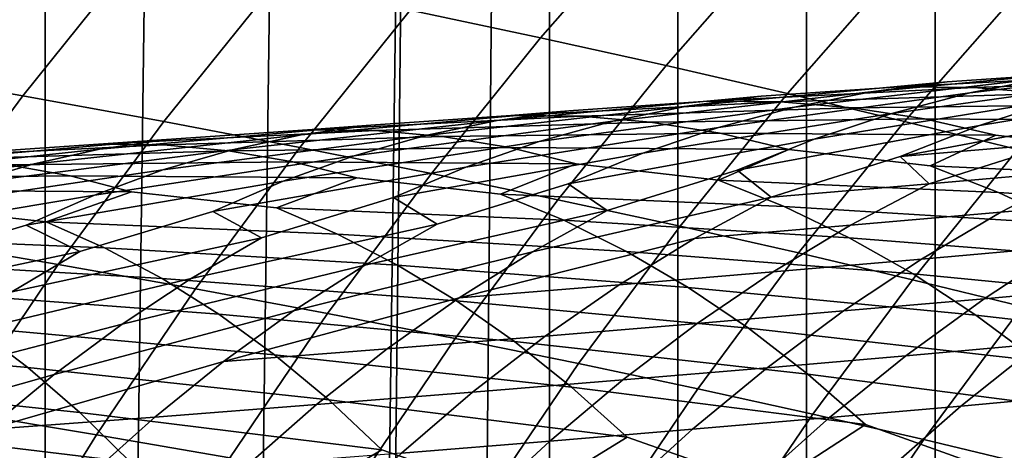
# Model space of a CAD drawing. Header units: metres. Extents: x -166 to 33, y -71 to 34.
# Tile 244 of 256: x -7.2 to -2.44, y 11.22 to 13.3. Entities that reach past the tile are written whole.
import ezdxf

# ---------------------------------------------------------------- set-up
doc = ezdxf.new("R2010")
doc.units = ezdxf.units.M
doc.layers.add('solid_12208131', color=7, linetype='CONTINUOUS')

msp = doc.modelspace()

# ---------------------------------------------------------------- linework, layer by layer
at = {"layer": 'solid_12208131'}
for points in [[(-2.774475, -23.342779, -0.2), (-2.151137, 23.398741, -0.2), (-1.527616, 23.438745, -0.2), (-2.151136, -23.398741, -0.2)], [(-2.774475, -23.342779, -0.2), (-2.774476, 23.342779, -0.2), (-2.151137, 23.398741, -0.2)], [(-2.774475, -23.342779, -0.2), (-3.397374, -23.270798, -0.2), (-3.397375, 23.270796, -0.2), (-2.774476, 23.342779, -0.2)], [(-3.397374, -23.270798, -0.2), (-4.019482, -23.182823, -0.2), (-4.019482, 23.182823, -0.2), (-3.397375, 23.270796, -0.2)], [(-4.019482, -23.182823, -0.2), (-4.63924, -23.078981, -0.2), (-4.639241, 23.078981, -0.2), (-4.019482, 23.182823, -0.2)], [(-4.63924, -23.078981, -0.2), (-5.255989, -22.959435, -0.2), (-4.832397, 23.043291, -0.2), (-4.639241, 23.078981, -0.2)], [(-5.752592, -22.851219, -0.2), (-5.25599, 22.959435, -0.2), (-4.832397, 23.043291, -0.2), (-5.255989, -22.959435, -0.2)], [(-6.476499, -22.67404, -0.2), (-5.868586, 22.824389, -0.2), (-5.25599, 22.959435, -0.2), (-5.868585, -22.824389, -0.2)], [(-5.752592, -22.851219, -0.2), (-5.868585, -22.824389, -0.2), (-5.25599, 22.959435, -0.2)], [(-7.079453, -22.508469, -0.2), (-6.476499, 22.67404, -0.2), (-5.868586, 22.824389, -0.2), (-6.476499, -22.67404, -0.2)], [(-7.079453, -22.508469, -0.2), (-7.079454, 22.508469, -0.2), (-6.476499, 22.67404, -0.2)], [(-7.079453, -22.508469, -0.2), (-7.676373, -22.328064, -0.2), (-7.676374, 22.328064, -0.2), (-7.079454, 22.508469, -0.2)], [(-4.127582, 13.847459, 64.608391), (-4.752944, 13.986366, 60.687099), (-5.313335, 13.346343, 60.75658), (-4.682841, 13.213798, 64.673683)], [(-4.127582, 13.847459, 64.608391), (-4.682841, 13.213798, 64.673683), (-4.075252, 13.079542, 68.600288), (-3.525279, 13.70678, 68.538956)], [(-7.188525, 12.932249, 53.030979), (-6.64535, 13.608109, 52.956051), (-7.349019, 13.736896, 49.075428), (-7.896747, 13.054638, 49.15519)], [(-3.488469, 12.944931, 72.53492), (-2.943818, 13.565711, 72.477341), (-3.525279, 13.70678, 68.538956), (-4.075252, 13.079542, 68.600288)], [(-6.505616, 12.808466, 56.920654), (-5.967129, 13.477856, 56.850246), (-6.64535, 13.608109, 52.956051), (-7.188525, 12.932249, 53.030979)], [(-2.922023, 12.80954, 76.476318), (-2.38276, 13.423827, 76.422333), (-2.943818, 13.565711, 72.477341), (-3.488469, 12.944931, 72.53492)], [(-5.313335, 13.346343, 60.75658), (-5.967129, 13.477856, 56.850246), (-6.505616, 12.808466, 56.920654), (-5.847025, 12.683486, 60.82275)], [(-2.375717, 12.673373, 80.423309), (-1.841905, 13.281131, 80.372772), (-2.38276, 13.423827, 76.422333), (-2.922023, 12.80954, 76.476318)], [(-4.682841, 13.213798, 64.673683), (-5.313335, 13.346343, 60.75658), (-5.847025, 12.683486, 60.82275), (-5.211644, 12.557528, 64.73587)], [(-4.682841, 13.213798, 64.673683), (-5.211644, 12.557528, 64.73587), (-4.59902, 12.429928, 68.658699), (-4.075252, 13.079542, 68.600288)], [(-1.003231, 13.139067, 217.069458), (-1.394795, 13.090026, 216.743942), (-2.605894, 12.947227, 217.885086), (-2.226009, 13.021412, 218.215546)], [(-7.7037, 12.234354, 53.102043), (-7.188525, 12.932249, 53.030979), (-7.896747, 13.054638, 49.15519), (-8.416241, 12.350138, 49.230839)], [(-4.007169, 12.302006, 72.58976), (-3.488469, 12.944931, 72.53492), (-4.075252, 13.079542, 68.600288), (-4.59902, 12.429928, 68.658699)], [(-1.84519, 13.07007, 218.548187), (-2.226009, 13.021412, 218.215546), (-3.455268, 12.878687, 219.334457), (-3.086239, 12.952361, 219.671875)], [(-2.052794, 13.046306, 219.870621), (-1.84519, 13.07007, 218.548187), (-3.086239, 12.952361, 219.671875), (-2.716363, 13.000644, 220.011505)], [(-1.394795, 13.090026, 216.743942), (-1.785339, 13.015326, 216.420578), (-2.984077, 12.847709, 217.557434), (-2.605894, 12.947227, 217.885086)], [(-0.993643, 13.082826, 214.942474), (-1.392744, 12.982013, 214.629044), (-2.56021, 12.789731, 215.7827), (-2.174075, 12.915161, 216.09996)], [(-2.226009, 13.021412, 218.215546), (-2.605894, 12.947227, 217.885086), (-3.822704, 12.779812, 218.999908), (-3.455268, 12.878687, 219.334457)], [(-1.785339, 13.015326, 216.420578), (-2.174075, 12.915161, 216.09996), (-3.359782, 12.723055, 217.2332), (-2.984077, 12.847709, 217.557434)], [(-1.679646, 13.043275, 220.210251), (-2.052794, 13.046306, 219.870621), (-2.716363, 13.000644, 220.011505), (-2.948783, 12.976895, 221.320282)], [(-1.307799, 13.014451, 220.55011), (-1.679646, 13.043275, 220.210251), (-2.948783, 12.976895, 221.320282), (-2.586751, 12.973769, 221.666794)], [(-0.937991, 12.960073, 220.889557), (-1.307799, 13.014451, 220.55011), (-2.586751, 12.973769, 221.666794), (-2.226043, 12.944988, 222.013535)], [(-2.716363, 13.000644, 220.011505), (-3.086239, 12.952361, 219.671875), (-4.333422, 12.80986, 220.767181), (-3.97545, 12.883032, 221.111389)], [(-2.948783, 12.976895, 221.320282), (-2.716363, 13.000644, 220.011505), (-3.97545, 12.883032, 221.111389), (-3.61672, 12.930944, 221.45787)], [(-2.586751, 12.973769, 221.666794), (-2.948783, 12.976895, 221.320282), (-3.61672, 12.930944, 221.45787), (-3.873768, 12.907329, 222.752075)], [(-2.226043, 12.944988, 222.013535), (-2.586751, 12.973769, 221.666794), (-3.873768, 12.907329, 222.752075), (-3.523058, 12.904116, 223.105331)], [(-1.392744, 12.982013, 214.629044), (-1.789121, 12.855805, 214.318893), (-2.942936, 12.639234, 215.469376), (-2.56021, 12.789731, 215.7827)], [(-7.016346, 12.117251, 56.987431), (-6.505616, 12.808466, 56.920654), (-7.188525, 12.932249, 53.030979), (-7.7037, 12.234354, 53.102043)], [(-3.61672, 12.930944, 221.45787), (-3.97545, 12.883032, 221.111389), (-5.240316, 12.740905, 222.181702), (-4.893607, 12.813581, 222.532578)], [(-3.873768, 12.907329, 222.752075), (-3.61672, 12.930944, 221.45787), (-4.893607, 12.813581, 222.532578), (-4.546233, 12.861133, 222.885742)], [(-3.086239, 12.952361, 219.671875), (-3.455268, 12.878687, 219.334457), (-4.689911, 12.711623, 220.425873), (-4.333422, 12.80986, 220.767181)], [(-2.605894, 12.947227, 217.885086), (-2.984077, 12.847709, 217.557434), (-4.187789, 12.655931, 218.668839), (-3.822704, 12.779812, 218.999908)], [(-3.435591, 12.173338, 76.52774), (-2.922023, 12.80954, 76.476318), (-3.488469, 12.944931, 72.53492), (-4.007169, 12.302006, 72.58976)], [(-2.174075, 12.915161, 216.09996), (-2.56021, 12.789731, 215.7827), (-3.732223, 12.573461, 216.912979), (-3.359782, 12.723055, 217.2332)], [(-1.867379, 12.890791, 222.359848), (-2.226043, 12.944988, 222.013535), (-3.523058, 12.904116, 223.105331), (-3.173699, 12.875386, 223.458801)], [(-4.546233, 12.861133, 222.885742), (-4.893607, 12.813581, 222.532578), (-6.175905, 12.671975, 223.576492), (-5.840671, 12.744164, 223.933884)], [(-4.827723, 12.837763, 224.16449), (-4.546233, 12.861133, 222.885742), (-5.840671, 12.744164, 223.933884), (-5.504867, 12.791366, 224.293625)], [(-3.97545, 12.883032, 221.111389), (-4.333422, 12.80986, 220.767181), (-5.585655, 12.643296, 221.833771), (-5.240316, 12.740905, 222.181702)], [(-3.455268, 12.878687, 219.334457), (-3.822704, 12.779812, 218.999908), (-5.044181, 12.58851, 220.088104), (-4.689911, 12.711623, 220.425873)], [(-3.523058, 12.904116, 223.105331), (-3.873768, 12.907329, 222.752075), (-4.546233, 12.861133, 222.885742), (-4.827723, 12.837763, 224.16449)], [(-3.173699, 12.875386, 223.458801), (-3.523058, 12.904116, 223.105331), (-4.827723, 12.837763, 224.16449), (-4.48855, 12.834473, 224.524338)], [(-2.826388, 12.82138, 223.811844), (-3.173699, 12.875386, 223.458801), (-4.48855, 12.834473, 224.524338), (-4.150754, 12.805804, 224.884415)], [(-1.511273, 12.811443, 222.704803), (-1.867379, 12.890791, 222.359848), (-3.173699, 12.875386, 223.458801), (-2.826388, 12.82138, 223.811844)], [(-4.893607, 12.813581, 222.532578), (-5.240316, 12.740905, 222.181702), (-6.509885, 12.574987, 223.222092), (-6.175905, 12.671975, 223.576492)], [(-4.48855, 12.834473, 224.524338), (-4.827723, 12.837763, 224.16449), (-5.504867, 12.791366, 224.293625), (-5.810622, 12.768353, 225.55603)], [(-4.150754, 12.805804, 224.884415), (-4.48855, 12.834473, 224.524338), (-5.810622, 12.768353, 225.55603), (-5.483209, 12.764996, 225.922348)], [(-2.984077, 12.847709, 217.557434), (-3.359782, 12.723055, 217.2332), (-4.549757, 12.507238, 218.341858), (-4.187789, 12.655931, 218.668839)], [(-2.481608, 12.742359, 224.163498), (-2.826388, 12.82138, 223.811844), (-4.150754, 12.805804, 224.884415), (-3.815011, 12.751996, 225.244049)], [(-1.789121, 12.855805, 214.318893), (-2.181949, 12.704405, 214.012604), (-2.942936, 12.639234, 215.469376)], [(-1.803225, 12.661886, 224.017517), (-1.511273, 12.811443, 222.704803), (-2.826388, 12.82138, 223.811844), (-2.481608, 12.742359, 224.163498)], [(-5.504867, 12.791366, 224.293625), (-5.840671, 12.744164, 223.933884), (-7.140129, 12.603229, 224.950027), (-6.816592, 12.674941, 225.313812)], [(-5.847025, 12.683486, 60.82275), (-6.505616, 12.808466, 56.920654), (-7.016346, 12.117251, 56.987431), (-6.353205, 11.999019, 60.885509)], [(-5.483209, 12.764996, 225.922348), (-5.810622, 12.768353, 225.55603), (-6.492584, 12.721803, 225.679962), (-6.822438, 12.699258, 226.925201)], [(-5.810622, 12.768353, 225.55603), (-5.504867, 12.791366, 224.293625), (-6.816592, 12.674941, 225.313812), (-6.492584, 12.721803, 225.679962)], [(-4.333422, 12.80986, 220.767181), (-4.689911, 12.711623, 220.425873), (-5.928909, 12.520945, 221.489456), (-5.585655, 12.643296, 221.833771)], [(-3.815011, 12.751996, 225.244049), (-4.150754, 12.805804, 224.884415), (-5.483209, 12.764996, 225.922348), (-5.157202, 12.736398, 226.288879)], [(-3.822704, 12.779812, 218.999908), (-4.187789, 12.655931, 218.668839), (-5.395483, 12.440715, 219.754517), (-5.044181, 12.58851, 220.088104)], [(-2.56021, 12.789731, 215.7827), (-2.942936, 12.639234, 215.469376), (-3.567923, 12.443192, 215.622223), (-3.732223, 12.573461, 216.912979)], [(-2.884094, 12.043934, 80.471428), (-2.375717, 12.673373, 80.423309), (-2.922023, 12.80954, 76.476318), (-3.435591, 12.173338, 76.52774)], [(-1.449311, 12.768828, 212.544189), (-2.066589, 12.572025, 212.699478), (-2.802991, 12.507963, 214.166916), (-2.181949, 12.704405, 214.012604)], [(-6.492584, 12.721803, 225.679962), (-6.816592, 12.674941, 225.313812), (-8.132925, 12.534819, 226.300797), (-7.821319, 12.60607, 226.670822)], [(-6.822438, 12.699258, 226.925201), (-6.492584, 12.721803, 225.679962), (-7.821319, 12.60607, 226.670822), (-7.509344, 12.652602, 227.043243)], [(-5.840671, 12.744164, 223.933884), (-6.175905, 12.671975, 223.576492), (-7.462532, 12.506849, 224.589294), (-7.140129, 12.603229, 224.950027)], [(-5.240316, 12.740905, 222.181702), (-5.585655, 12.643296, 221.833771), (-6.841917, 12.453387, 222.871353), (-6.509885, 12.574987, 223.222092)], [(-5.157202, 12.736398, 226.288879), (-5.483209, 12.764996, 225.922348), (-6.822438, 12.699258, 226.925201), (-6.507019, 12.695842, 227.297821)], [(-4.833254, 12.682797, 226.654953), (-5.157202, 12.736398, 226.288879), (-6.507019, 12.695842, 227.297821), (-6.193038, 12.667324, 227.67067)], [(-3.481773, 12.673313, 225.602264), (-3.815011, 12.751996, 225.244049), (-5.157202, 12.736398, 226.288879), (-4.833254, 12.682797, 226.654953)], [(-3.359782, 12.723055, 217.2332), (-3.732223, 12.573461, 216.912979), (-4.361325, 12.377862, 217.063843), (-4.549757, 12.507238, 218.341858)], [(-2.798161, 12.593719, 225.460541), (-2.481608, 12.742359, 224.163498), (-3.815011, 12.751996, 225.244049), (-3.481773, 12.673313, 225.602264)], [(-1.461812, 12.533371, 224.36235), (-1.803225, 12.661886, 224.017517), (-2.481608, 12.742359, 224.163498), (-2.798161, 12.593719, 225.460541)], [(-6.816592, 12.674941, 225.313812), (-7.140129, 12.603229, 224.950027), (-8.44352, 12.439036, 225.933884), (-8.132925, 12.534819, 226.300797)], [(-6.507019, 12.695842, 227.297821), (-6.822438, 12.699258, 226.925201), (-7.509344, 12.652602, 227.043243), (-7.863142, 12.63063, 228.270493)], [(-6.193038, 12.667324, 227.67067), (-6.507019, 12.695842, 227.297821), (-7.863142, 12.63063, 228.270493), (-7.559965, 12.627168, 228.649292)], [(-6.175905, 12.671975, 223.576492), (-6.509885, 12.574987, 223.222092), (-7.783125, 12.38599, 224.232285), (-7.462532, 12.506849, 224.589294)], [(-5.211644, 12.557528, 64.73587), (-5.847025, 12.683486, 60.82275), (-6.353205, 11.999019, 60.885509), (-5.71319, 11.879861, 64.794853)], [(-4.689911, 12.711623, 220.425873), (-5.044181, 12.58851, 220.088104), (-6.269347, 12.374041, 221.149384), (-5.928909, 12.520945, 221.489456)], [(-4.511787, 12.60446, 227.019577), (-4.833254, 12.682797, 226.654953), (-6.193038, 12.667324, 227.67067), (-5.881124, 12.613941, 228.043045)], [(-3.822778, 12.525699, 226.882767), (-3.481773, 12.673313, 225.602264), (-4.833254, 12.682797, 226.654953), (-4.511787, 12.60446, 227.019577)], [(-2.468029, 12.465808, 225.811829), (-2.798161, 12.593719, 225.460541), (-3.481773, 12.673313, 225.602264), (-3.822778, 12.525699, 226.882767)], [(-2.942936, 12.639234, 215.469376), (-2.181949, 12.704405, 214.012604), (-2.802991, 12.507963, 214.166916)], [(-2.352729, 11.913729, 84.419662), (-1.8496, 12.536363, 84.374748), (-2.375717, 12.673373, 80.423309), (-2.884094, 12.043934, 80.471428)], [(-5.881124, 12.613941, 228.043045), (-6.193038, 12.667324, 227.67067), (-7.559965, 12.627168, 228.649292), (-7.258257, 12.598741, 229.028305)], [(-5.585655, 12.643296, 221.833771), (-5.928909, 12.520945, 221.489456), (-7.17129, 12.307365, 222.524948), (-6.841917, 12.453387, 222.871353)], [(-4.187789, 12.655931, 218.668839), (-4.549757, 12.507238, 218.341858), (-5.183138, 12.312124, 218.490173), (-5.395483, 12.440715, 219.754517)], [(-2.942936, 12.639234, 215.469376), (-2.802991, 12.507963, 214.166916), (-3.567923, 12.443192, 215.622223)], [(-2.066589, 12.572025, 212.699478), (-1.358628, 12.635271, 211.221176), (-1.758208, 12.432145, 210.936569), (-2.456662, 12.370038, 212.407806)], [(-7.140129, 12.603229, 224.950027), (-7.462532, 12.506849, 224.589294), (-8.75245, 12.318905, 225.57074), (-8.44352, 12.439036, 225.933884)], [(-6.958628, 12.545584, 229.40683), (-7.258257, 12.598741, 229.028305), (-8.642029, 12.559133, 229.975235), (-8.352856, 12.530805, 230.360275)], [(-6.509885, 12.574987, 223.222092), (-6.841917, 12.453387, 222.871353), (-8.101222, 12.240839, 223.879684), (-7.783125, 12.38599, 224.232285)], [(-5.571666, 12.535956, 228.413956), (-5.881124, 12.613941, 228.043045), (-7.258257, 12.598741, 229.028305), (-6.958628, 12.545584, 229.40683)], [(-5.044181, 12.58851, 220.088104), (-5.395483, 12.440715, 219.754517), (-6.033301, 12.246128, 219.899689), (-6.269347, 12.374041, 221.149384)], [(-4.877106, 12.457976, 228.28273), (-4.511787, 12.60446, 227.019577), (-5.881124, 12.613941, 228.043045), (-5.571666, 12.535956, 228.413956)], [(-3.504149, 12.398397, 227.240402), (-3.822778, 12.525699, 226.882767), (-4.511787, 12.60446, 227.019577), (-4.877106, 12.457976, 228.28273)], [(-1.125023, 12.380537, 224.703888), (-1.461812, 12.533371, 224.36235), (-2.798161, 12.593719, 225.460541), (-2.468029, 12.465808, 225.811829)], [(-6.66143, 12.46796, 229.783875), (-6.958628, 12.545584, 229.40683), (-8.352856, 12.530805, 230.360275), (-8.065773, 12.477882, 230.744812)], [(-5.961174, 12.390706, 229.658951), (-5.571666, 12.535956, 228.413956), (-6.958628, 12.545584, 229.40683), (-6.66143, 12.46796, 229.783875)], [(-4.570212, 12.331293, 228.646561), (-4.877106, 12.457976, 228.28273), (-5.571666, 12.535956, 228.413956), (-5.961174, 12.390706, 229.658951)], [(-5.211644, 12.557528, 64.73587), (-5.71319, 11.879861, 64.794853), (-5.095789, 11.759134, 68.714104), (-4.59902, 12.429928, 68.658699)], [(-3.732223, 12.573461, 216.912979), (-3.567923, 12.443192, 215.622223), (-4.721774, 12.179342, 216.751678), (-4.361325, 12.377862, 217.063843)], [(-2.802991, 12.507963, 214.166916), (-2.066589, 12.572025, 212.699478), (-2.456662, 12.370038, 212.407806), (-3.183366, 12.307127, 213.868271)], [(-5.928909, 12.520945, 221.489456), (-6.269347, 12.374041, 221.149384), (-6.911755, 12.180024, 221.290802), (-7.17129, 12.307365, 222.524948)], [(-4.549757, 12.507238, 218.341858), (-4.361325, 12.377862, 217.063843), (-5.533349, 12.114764, 218.171463), (-5.183138, 12.312124, 218.490173)], [(-3.567923, 12.443192, 215.622223), (-2.802991, 12.507963, 214.166916), (-3.183366, 12.307127, 213.868271), (-3.938425, 12.243512, 215.316757)], [(-2.142432, 12.313711, 226.159775), (-2.468029, 12.465808, 225.811829), (-3.822778, 12.525699, 226.882767), (-3.504149, 12.398397, 227.240402)], [(-6.841917, 12.453387, 222.871353), (-7.17129, 12.307365, 222.524948), (-7.818424, 12.113962, 222.661942), (-8.101222, 12.240839, 223.879684)], [(-7.075012, 12.324039, 231.009949), (-6.66143, 12.46796, 229.783875), (-8.065773, 12.477882, 230.744812), (-7.781098, 12.400628, 231.127823)], [(-5.666258, 12.264645, 230.028839), (-5.961174, 12.390706, 229.658951), (-6.66143, 12.46796, 229.783875), (-7.075012, 12.324039, 231.009949)], [(-5.395483, 12.440715, 219.754517), (-5.183138, 12.312124, 218.490173), (-6.373086, 12.049924, 219.574554), (-6.033301, 12.246128, 219.899689)], [(-3.567923, 12.443192, 215.622223), (-3.938425, 12.243512, 215.316757), (-5.076711, 11.956534, 216.445496), (-4.721774, 12.179342, 216.751678)], [(-3.189963, 12.247046, 227.594604), (-3.504149, 12.398397, 227.240402), (-4.877106, 12.457976, 228.28273), (-4.570212, 12.331293, 228.646561)], [(-2.456662, 12.370038, 212.407806), (-1.758208, 12.432145, 210.936569), (-2.151472, 12.20425, 210.657455), (-2.840617, 12.143398, 212.12175)], [(-0.793465, 12.203632, 225.041397), (-1.125023, 12.380537, 224.703888), (-2.468029, 12.465808, 225.811829), (-2.142432, 12.313711, 226.159775)], [(-6.79233, 12.198606, 231.385742), (-7.075012, 12.324039, 231.009949), (-7.781098, 12.400628, 231.127823), (-8.21865, 12.258131, 232.334213)], [(-4.26767, 12.180692, 229.006912), (-4.570212, 12.331293, 228.646561), (-5.961174, 12.390706, 229.658951), (-5.666258, 12.264645, 230.028839)], [(-4.499132, 11.63812, 72.641769), (-4.007169, 12.302006, 72.58976), (-4.59902, 12.429928, 68.658699), (-5.095789, 11.759134, 68.714104)], [(-1.82195, 12.137678, 226.503601), (-2.142432, 12.313711, 226.159775), (-3.504149, 12.398397, 227.240402), (-3.189963, 12.247046, 227.594604)], [(-6.269347, 12.374041, 221.149384), (-6.033301, 12.246128, 219.899689), (-7.24092, 11.98497, 220.959381), (-6.911755, 12.180024, 221.290802)], [(-4.361325, 12.377862, 217.063843), (-4.721774, 12.179342, 216.751678), (-5.878259, 11.893239, 217.858841), (-5.533349, 12.114764, 218.171463)], [(-3.183366, 12.307127, 213.868271), (-2.456662, 12.370038, 212.407806), (-2.840617, 12.143398, 212.12175), (-3.557821, 12.081758, 213.575378)], [(-7.17129, 12.307365, 222.524948), (-6.911755, 12.180024, 221.290802), (-8.136771, 11.92005, 222.324387), (-7.818424, 12.113962, 222.661942)], [(-5.375604, 12.114799, 230.395172), (-5.666258, 12.264645, 230.028839), (-7.075012, 12.324039, 231.009949), (-6.79233, 12.198606, 231.385742)], [(-5.183138, 12.312124, 218.490173), (-5.533349, 12.114764, 218.171463), (-6.707784, 11.82968, 219.25563), (-6.373086, 12.049924, 219.574554)], [(-2.880778, 12.071891, 227.944626), (-3.189963, 12.247046, 227.594604), (-4.570212, 12.331293, 228.646561), (-4.26767, 12.180692, 229.006912)], [(-3.922687, 11.516396, 76.576508), (-3.435591, 12.173338, 76.52774), (-4.007169, 12.302006, 72.58976), (-4.499132, 11.63812, 72.641769)], [(-3.938425, 12.243512, 215.316757), (-3.183366, 12.307127, 213.868271), (-3.557821, 12.081758, 213.575378), (-4.303208, 12.019423, 215.017151)], [(-6.513817, 12.049518, 231.757935), (-6.79233, 12.198606, 231.385742), (-8.21865, 12.258131, 232.334213), (-7.948468, 12.133328, 232.71579)], [(-6.033301, 12.246128, 219.899689), (-6.373086, 12.049924, 219.574554), (-7.565217, 11.766003, 220.634293), (-7.24092, 11.98497, 220.959381)], [(-3.970012, 12.00642, 229.362976), (-4.26767, 12.180692, 229.006912), (-5.666258, 12.264645, 230.028839), (-5.375604, 12.114799, 230.395172)], [(-3.938425, 12.243512, 215.316757), (-4.303208, 12.019423, 215.017151), (-5.076711, 11.956534, 216.445496)], [(-1.506927, 11.937972, 226.842209), (-1.82195, 12.137678, 226.503601), (-3.189963, 12.247046, 227.594604), (-2.880778, 12.071891, 227.944626)], [(-2.151472, 12.20425, 210.657455), (-1.489827, 12.264336, 209.182907), (-1.884875, 12.010795, 208.916595), (-2.537616, 11.95206, 210.384308)], [(-7.498502, 11.405447, 57.050472), (-7.016346, 12.117251, 56.987431), (-7.7037, 12.234354, 53.102043), (-8.190052, 11.515671, 53.169132)], [(-5.089715, 11.941413, 230.757172), (-5.375604, 12.114799, 230.395172), (-6.79233, 12.198606, 231.385742), (-6.513817, 12.049518, 231.757935)], [(-2.840617, 12.143398, 212.12175), (-2.151472, 12.20425, 210.657455), (-2.537616, 11.95206, 210.384308), (-3.217662, 11.892577, 211.841797)], [(-6.911755, 12.180024, 221.290802), (-7.24092, 11.98497, 220.959381), (-8.450475, 11.702349, 221.993271), (-8.136771, 11.92005, 222.324387)], [(-4.721774, 12.179342, 216.751678), (-5.076711, 11.956534, 216.445496), (-6.21714, 11.648007, 217.552872), (-5.878259, 11.893239, 217.858841)], [(-2.576898, 11.873196, 228.289337), (-2.880778, 12.071891, 227.944626), (-4.26767, 12.180692, 229.006912), (-3.970012, 12.00642, 229.362976)], [(-3.366266, 11.393974, 80.517075), (-2.884094, 12.043934, 80.471428), (-3.435591, 12.173338, 76.52774), (-3.922687, 11.516396, 76.576508)], [(-6.239951, 11.877019, 232.125717), (-6.513817, 12.049518, 231.757935), (-7.948468, 12.133328, 232.71579), (-7.682363, 11.985, 233.093704)], [(-6.353205, 11.999019, 60.885509), (-7.016346, 12.117251, 56.987431), (-7.498502, 11.405447, 57.050472), (-6.831066, 11.294161, 60.944759)], [(-5.533349, 12.114764, 218.171463), (-5.878259, 11.893239, 217.858841), (-7.036685, 11.585851, 218.943481), (-6.707784, 11.82968, 219.25563)], [(-3.677503, 11.808739, 229.713669), (-3.970012, 12.00642, 229.362976), (-5.375604, 12.114799, 230.395172), (-5.089715, 11.941413, 230.757172)], [(-3.557821, 12.081758, 213.575378), (-2.840617, 12.143398, 212.12175), (-3.217662, 11.892577, 211.841797), (-3.925581, 11.832324, 213.288727)], [(-4.303208, 12.019423, 215.017151), (-3.557821, 12.081758, 213.575378), (-3.925581, 11.832324, 213.288727), (-4.661515, 11.771384, 214.723923)], [(-1.198259, 11.714829, 227.175323), (-1.506927, 11.937972, 226.842209), (-2.880778, 12.071891, 227.944626), (-2.576898, 11.873196, 228.289337)], [(-6.373086, 12.049924, 219.574554), (-6.707784, 11.82968, 219.25563), (-7.883954, 11.52357, 220.316116), (-7.565217, 11.766003, 220.634293)], [(-4.808818, 11.744747, 231.113693), (-5.089715, 11.941413, 230.757172), (-6.513817, 12.049518, 231.757935), (-6.239951, 11.877019, 232.125717)], [(-5.076711, 11.956534, 216.445496), (-4.303208, 12.019423, 215.017151), (-4.661515, 11.771384, 214.723923), (-5.425393, 11.709899, 216.145828)], [(-2.27921, 11.651196, 228.628448), (-2.576898, 11.873196, 228.289337), (-3.970012, 12.00642, 229.362976), (-3.677503, 11.808739, 229.713669)], [(-2.829922, 11.270796, 84.462265), (-2.352729, 11.913729, 84.419662), (-2.884094, 12.043934, 80.471428), (-3.366266, 11.393974, 80.517075)], [(-2.537616, 11.95206, 210.384308), (-1.884875, 12.010795, 208.916595), (-2.271827, 11.733479, 208.65654), (-2.915886, 11.676204, 210.117554)], [(-5.970917, 11.68137, 232.487946), (-6.239951, 11.877019, 232.125717), (-7.682363, 11.985, 233.093704), (-7.420783, 11.813389, 233.467117)], [(-5.71319, 11.879861, 64.794853), (-6.353205, 11.999019, 60.885509), (-6.831066, 11.294161, 60.944759), (-6.186675, 11.182007, 64.850533)], [(-5.076711, 11.956534, 216.445496), (-5.425393, 11.709899, 216.145828), (-6.21714, 11.648007, 217.552872)], [(-7.163874, 11.618753, 233.834915), (-7.420783, 11.813389, 233.467117), (-8.881288, 11.921394, 234.40094), (-8.632268, 11.750669, 234.779861)], [(-3.391022, 11.587884, 230.05864), (-3.677503, 11.808739, 229.713669), (-5.089715, 11.941413, 230.757172), (-4.808818, 11.744747, 231.113693)], [(-3.217662, 11.892577, 211.841797), (-2.537616, 11.95206, 210.384308), (-2.915886, 11.676204, 210.117554), (-3.587058, 11.618201, 211.568405)], [(-2.313709, 11.146797, 88.410881), (-1.841548, 11.782657, 88.371277), (-2.352729, 11.913729, 84.419662), (-2.829922, 11.270796, 84.462265)], [(-5.878259, 11.893239, 217.858841), (-6.21714, 11.648007, 217.552872), (-7.359124, 11.319042, 218.638626), (-7.036685, 11.585851, 218.943481)], [(-4.533781, 11.525038, 231.464401), (-4.808818, 11.744747, 231.113693), (-6.239951, 11.877019, 232.125717), (-5.970917, 11.68137, 232.487946)], [(-5.71319, 11.879861, 64.794853), (-6.186675, 11.182007, 64.850533), (-5.564765, 11.068361, 68.766411), (-5.095789, 11.759134, 68.714104)], [(-3.925581, 11.832324, 213.288727), (-3.217662, 11.892577, 211.841797), (-3.587058, 11.618201, 211.568405), (-4.285919, 11.559447, 213.008789)], [(-0.896514, 11.468725, 227.502289), (-1.198259, 11.714829, 227.175323), (-2.576898, 11.873196, 228.289337), (-2.27921, 11.651196, 228.628448)], [(-6.707784, 11.82968, 219.25563), (-7.036685, 11.585851, 218.943481), (-8.196481, 11.258278, 220.005341), (-7.883954, 11.52357, 220.316116)], [(-5.707572, 11.462804, 232.844254), (-5.970917, 11.68137, 232.487946), (-7.420783, 11.813389, 233.467117), (-7.163874, 11.618753, 233.834915)], [(-4.661515, 11.771384, 214.723923), (-3.925581, 11.832324, 213.288727), (-4.285919, 11.559447, 213.008789), (-5.012632, 11.500017, 214.437561)], [(-5.425393, 11.709899, 216.145828), (-4.661515, 11.771384, 214.723923), (-5.012632, 11.500017, 214.437561), (-5.767123, 11.440049, 215.853165)], [(-1.98826, 11.406363, 228.961288), (-2.27921, 11.651196, 228.628448), (-3.677503, 11.808739, 229.713669), (-3.391022, 11.587884, 230.05864)], [(-2.271827, 11.733479, 208.65654), (-1.654263, 11.790064, 207.185623), (-2.040604, 11.488068, 206.938797), (-2.649905, 11.433027, 208.403152)], [(-6.912481, 11.401326, 234.196701), (-7.163874, 11.618753, 233.834915), (-8.632268, 11.750669, 234.779861), (-8.387755, 11.557043, 235.153076)], [(-4.96357, 10.954458, 72.690872), (-4.499132, 11.63812, 72.641769), (-5.095789, 11.759134, 68.714104), (-5.564765, 11.068361, 68.766411)], [(-3.111092, 11.344323, 230.397247), (-3.391022, 11.587884, 230.05864), (-4.808818, 11.744747, 231.113693), (-4.533781, 11.525038, 231.464401)], [(-2.915886, 11.676204, 210.117554), (-2.271827, 11.733479, 208.65654), (-2.649905, 11.433027, 208.403152), (-3.285515, 11.377316, 209.857635)], [(-6.21714, 11.648007, 217.552872), (-5.425393, 11.709899, 216.145828), (-5.767123, 11.440049, 215.853165), (-6.549313, 11.379678, 217.254044)], [(-4.265104, 11.28275, 231.80864), (-4.533781, 11.525038, 231.464401), (-5.970917, 11.68137, 232.487946), (-5.707572, 11.462804, 232.844254)], [(-3.587058, 11.618201, 211.568405), (-2.915886, 11.676204, 210.117554), (-3.285515, 11.377316, 209.857635), (-3.948051, 11.320901, 211.302032)], [(-6.21714, 11.648007, 217.552872), (-6.549313, 11.379678, 217.254044), (-7.359124, 11.319042, 218.638626)], [(-4.38253, 10.839885, 76.622551), (-3.922687, 11.516396, 76.576508), (-4.499132, 11.63812, 72.641769), (-4.96357, 10.954458, 72.690872)], [(-7.036685, 11.585851, 218.943481), (-7.359124, 11.319042, 218.638626), (-8.196481, 11.258278, 220.005341)], [(-5.450395, 11.221785, 233.194), (-5.707572, 11.462804, 232.844254), (-7.163874, 11.618753, 233.834915), (-6.912481, 11.401326, 234.196701)], [(-4.285919, 11.559447, 213.008789), (-3.587058, 11.618201, 211.568405), (-3.948051, 11.320901, 211.302032), (-4.638098, 11.263755, 212.736008)], [(-2.430226, 11.100274, 230.217422), (-1.98826, 11.406363, 228.961288), (-3.391022, 11.587884, 230.05864), (-3.111092, 11.344323, 230.397247)], [(-6.667059, 11.161569, 234.551804), (-6.912481, 11.401326, 234.196701), (-8.387755, 11.557043, 235.153076), (-8.148583, 11.340749, 235.520187)], [(-5.012632, 11.500017, 214.437561), (-4.285919, 11.559447, 213.008789), (-4.638098, 11.263755, 212.736008), (-5.355837, 11.205945, 214.158508)], [(-5.767123, 11.440049, 215.853165), (-5.012632, 11.500017, 214.437561), (-5.355837, 11.205945, 214.158508), (-6.101192, 11.147605, 215.567978)], [(-3.576615, 11.040298, 231.634293), (-3.111092, 11.344323, 230.397247), (-4.533781, 11.525038, 231.464401), (-4.265104, 11.28275, 231.80864)], [(-3.821461, 10.724655, 80.560165), (-3.366266, 11.393974, 80.517075), (-3.922687, 11.516396, 76.576508), (-4.38253, 10.839885, 76.622551)], [(-2.649905, 11.433027, 208.403152), (-2.040604, 11.488068, 206.938797), (-2.417229, 11.163459, 206.699341), (-3.01852, 11.110063, 208.157303)], [(-6.549313, 11.379678, 217.254044), (-5.767123, 11.440049, 215.853165), (-6.101192, 11.147605, 215.567978), (-6.87408, 11.088868, 216.962845)], [(-4.754085, 10.980866, 233.025879), (-4.265104, 11.28275, 231.80864), (-5.707572, 11.462804, 232.844254), (-5.450395, 11.221785, 233.194)], [(-3.285515, 11.377316, 209.857635), (-2.649905, 11.433027, 208.403152), (-3.01852, 11.110063, 208.157303), (-3.645941, 11.056018, 209.605453)], [(-6.831066, 11.294161, 60.944759), (-7.498502, 11.405447, 57.050472), (-7.951267, 10.674287, 57.109673), (-7.279797, 10.570137, 61.000393)], [(-5.96274, 10.922116, 234.390686), (-5.450395, 11.221785, 233.194), (-6.912481, 11.401326, 234.196701), (-6.667059, 11.161569, 234.551804)], [(-3.280417, 10.608712, 84.50248), (-2.829922, 11.270796, 84.462265), (-3.366266, 11.393974, 80.517075), (-3.821461, 10.724655, 80.560165)], [(-7.202681, 10.864184, 235.727203), (-6.667059, 11.161569, 234.551804), (-8.148583, 11.340749, 235.520187), (-7.915182, 11.102244, 235.880508)], [(-7.359124, 11.319042, 218.638626), (-6.549313, 11.379678, 217.254044), (-6.87408, 11.088868, 216.962845), (-7.67442, 11.029866, 218.341537)], [(-3.948051, 11.320901, 211.302032), (-3.285515, 11.377316, 209.857635), (-3.645941, 11.056018, 209.605453), (-4.300107, 11.001292, 211.043549)], [(-2.160898, 10.812664, 230.539352), (-2.430226, 11.100274, 230.217422), (-3.111092, 11.344323, 230.397247), (-3.576615, 11.040298, 231.634293)], [(-6.186675, 11.182007, 64.850533), (-6.831066, 11.294161, 60.944759), (-7.279797, 10.570137, 61.000393), (-6.631297, 10.465174, 64.902817)], [(-4.638098, 11.263755, 212.736008), (-3.948051, 11.320901, 211.302032), (-4.300107, 11.001292, 211.043549), (-4.98161, 10.945856, 212.471313)], [(-5.355837, 11.205945, 214.158508), (-4.638098, 11.263755, 212.736008), (-4.98161, 10.945856, 212.471313), (-5.69065, 10.889773, 213.887726)], [(-3.317938, 10.754196, 231.961624), (-3.576615, 11.040298, 231.634293), (-4.265104, 11.28275, 231.80864), (-4.754085, 10.980866, 233.025879)], [(-2.759454, 10.491998, 88.448273), (-2.313709, 11.146797, 88.410881), (-2.829922, 11.270796, 84.462265), (-3.280417, 10.608712, 84.50248)], [(-4.506289, 10.696266, 233.358459), (-4.754085, 10.980866, 233.025879), (-5.450395, 11.221785, 233.194), (-5.96274, 10.922116, 234.390686)]]:
    msp.add_3dface(points, dxfattribs=at)

doc.saveas('drawing.dxf')
